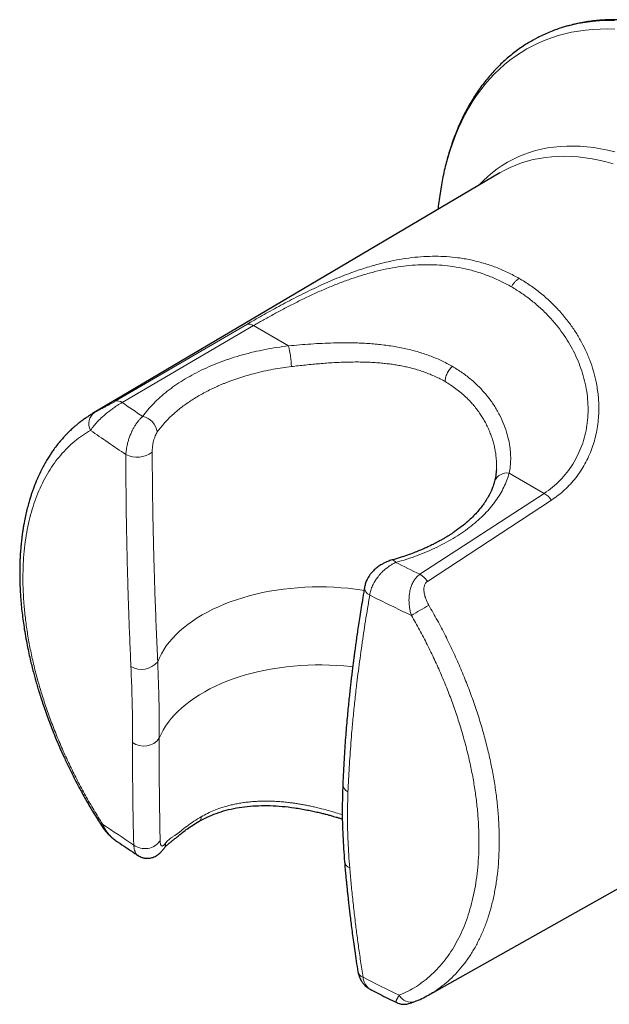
# Model space of a CAD drawing. Header units: millimetres. Extents: x 8 to 2230, y 12 to 2204.
# Tile 84 of 162: x 1909 to 1947, y 241 to 304. Entities that reach past the tile are written whole.
import ezdxf

# ---------------------------------------------------------------- set-up
doc = ezdxf.new("R2010")
doc.units = ezdxf.units.MM

msp = doc.modelspace()

# ---------------------------------------------------------------- linework, layer by layer
at = {"color": 7, "linetype": 'Continuous', "lineweight": 30}
for p, q in [((1939.923, 294.243), (1913.655, 278.702)), ((1939.923, 294.243), (1939.912, 294.236)), ((1913.625, 278.677), (1913.664, 278.702)), ((1939.698, 275.097), (1939.697, 275.084)), ((1935.322, 241.169), (1961.917, 256.145)), ((1931.659, 241.481), (1931.648, 241.487)), ((1935.296, 241.162), (1935.313, 241.172)), ((1934.435, 240.742), (1934.53, 240.786))]:
    msp.add_line(p, q, dxfattribs=at)
at = {"color": 252, "linetype": 'Continuous', "lineweight": 0}
for p, q in [((1915.117, 279.497), (1923.601, 284.461)), ((1924.034, 284.378), (1915.563, 279.418)), ((1926.295, 283.072), (1924.034, 284.378)), ((1913.664, 278.702), (1913.783, 278.776)), ((1940.521, 274.86), (1942.782, 273.554)), ((1942.782, 273.554), (1934.767, 268.332)), ((1935.25, 267.874), (1943.252, 273.117))]:
    msp.add_line(p, q, dxfattribs=at)
at = {"color": 252, "linetype": 'Continuous', "lineweight": 0, "flags": 128}
for points in [[(1947.307, 304.083), (1946.827, 304.079), (1946.354, 304.056), (1945.888, 304.014), (1945.43, 303.954), (1944.979, 303.875), (1944.536, 303.777), (1944.101, 303.662), (1943.676, 303.528), (1943.259, 303.375), (1942.851, 303.205), (1942.453, 303.016), (1942.38, 302.979)], [(1947.348, 303.518), (1946.865, 303.53), (1946.388, 303.525), (1945.919, 303.5), (1945.456, 303.457), (1945.001, 303.396), (1944.553, 303.316), (1944.114, 303.217), (1943.683, 303.1), (1943.26, 302.965), (1942.847, 302.812), (1942.443, 302.64), (1942.048, 302.451), (1941.664, 302.243), (1941.289, 302.018), (1940.926, 301.776), (1940.572, 301.516), (1940.23, 301.239), (1939.899, 300.945), (1939.579, 300.634), (1939.271, 300.307), (1938.975, 299.963), (1938.691, 299.603), (1938.42, 299.228), (1938.161, 298.837), (1937.914, 298.431), (1937.681, 298.01), (1937.46, 297.575), (1937.253, 297.125), (1937.059, 296.661), (1936.879, 296.184), (1936.712, 295.693), (1936.559, 295.189), (1936.42, 294.673), (1936.295, 294.145), (1936.184, 293.604), (1936.088, 293.053), (1936.005, 292.49), (1935.937, 291.917), (1935.933, 291.882)], [(1938.577, 293.447), (1938.852, 293.734), (1939.141, 294.006), (1939.441, 294.262), (1939.752, 294.5), (1940.074, 294.721), (1940.406, 294.925), (1940.749, 295.111), (1941.101, 295.279), (1941.463, 295.429), (1941.834, 295.562), (1942.214, 295.675), (1942.603, 295.771), (1943, 295.848), (1943.405, 295.907), (1943.817, 295.947), (1944.236, 295.968), (1944.662, 295.971), (1945.094, 295.955), (1945.532, 295.921), (1945.976, 295.868), (1946.424, 295.797), (1946.878, 295.707), (1947.336, 295.598)], [(1947.23, 294.831), (1946.772, 294.955), (1946.317, 295.061), (1945.867, 295.149), (1945.421, 295.218), (1944.981, 295.268), (1944.546, 295.3), (1944.118, 295.313), (1943.695, 295.307), (1943.28, 295.283), (1942.871, 295.24), (1942.471, 295.178), (1942.078, 295.098), (1941.693, 295), (1941.317, 294.883), (1940.95, 294.747), (1940.592, 294.594), (1940.244, 294.423), (1939.923, 294.243)], [(1917.852, 262.675), (1917.962, 262.937), (1918.091, 263.195), (1918.24, 263.45), (1918.409, 263.701), (1918.596, 263.948), (1918.801, 264.19), (1919.025, 264.426), (1919.266, 264.656), (1919.525, 264.88), (1919.8, 265.098), (1920.091, 265.308), (1920.398, 265.51), (1920.72, 265.705), (1921.057, 265.891), (1921.407, 266.069), (1921.77, 266.238), (1922.146, 266.397), (1922.534, 266.547), (1922.932, 266.687), (1923.341, 266.817), (1923.759, 266.936), (1924.185, 267.045), (1924.62, 267.143), (1925.061, 267.229), (1925.509, 267.305), (1925.961, 267.369), (1926.419, 267.422), (1926.88, 267.463), (1927.343, 267.493), (1927.808, 267.51), (1928.275, 267.516), (1928.741, 267.511), (1929.206, 267.493), (1929.67, 267.464), (1930.131, 267.423), (1930.588, 267.371), (1931.041, 267.307), (1931.163, 267.288)], [(1930.43, 262.357), (1930.314, 262.37), (1929.855, 262.416), (1929.394, 262.45), (1928.93, 262.472), (1928.466, 262.483), (1928.001, 262.481), (1927.536, 262.468), (1927.073, 262.444), (1926.612, 262.407), (1926.154, 262.359), (1925.701, 262.299), (1925.252, 262.228), (1924.81, 262.146), (1924.374, 262.052), (1923.945, 261.948), (1923.525, 261.833), (1923.114, 261.707), (1922.713, 261.571), (1922.323, 261.425), (1921.944, 261.269), (1921.577, 261.104), (1921.223, 260.93), (1920.883, 260.746), (1920.557, 260.555), (1920.246, 260.355), (1919.951, 260.148), (1919.671, 259.933), (1919.409, 259.712), (1919.163, 259.484), (1918.935, 259.25), (1918.724, 259.01), (1918.532, 258.766), (1918.359, 258.516), (1918.205, 258.263), (1918.071, 258.006), (1917.956, 257.746)]]:
    msp.add_lwpolyline(points, dxfattribs=at)
at = {"color": 7, "linetype": 'Continuous', "lineweight": 30, "flags": 128}
msp.add_lwpolyline([(1942.38, 302.979), (1942.065, 302.81), (1941.959, 302.749)], dxfattribs=at)
at = {"color": 252, "linetype": 'Continuous', "lineweight": 0}
for centre, radius, start, end in [((1923.729, 283.964), 0.513, 53.6249, 104.44761), ((1919.487, 281.462), 6.996, 2.25057, 13.30803), ((1915.262, 279.014), 0.504, 53.34323, 106.69395), ((1987.599, 383.667), 126.716, 235.35543, 236.08011), ((1914.312, 278.049), 0.9, 126.01589, 208.42621), ((1916.634, 277.334), 1.209, 8.81386, 77.87183), ((1986.926, 382.628), 128.121, 235.04455, 236.27917), ((1916.528, 277.476), 1.589, 242.74372, 307.69439), ((1940.382, 274.013), 0.859, 80.69964, 159.03753), ((1942.059, 272.306), 1.443, 34.21029, 59.90594), ((1932.959, 268.975), 0.278, 24.77485, 88.26042), ((2004.093, 412.246), 159.742, 243.65822, 244.27921), ((1934.034, 267.075), 1.455, 33.32198, 59.747), ((1931.776, 267.504), 0.577, 179.52387, 244.89832), ((2003.835, 411.928), 161.979, 243.48861, 244.54455), ((2034.539, 94.551), 198.363, 120.00488, 120.38174), ((1916.811, 263.551), 1.36, 239.76119, 319.90598), ((1916.957, 258.474), 1.236, 234.13143, 323.90098), ((1930.353, 254.811), 0.564, 183.83427, 246.41276), ((1920.339, 252.655), 0.327, 305.36804, 4.60692), ((1914.387, 252.036), 0.186, 117.62823, 154.98881), ((1989.746, 362.361), 133.519, 235.59391, 236.63181), ((1917.025, 251.828), 1.21, 233.689, 324.61222), ((1917.75, 250.964), 0.605, 324.40165, 359.82977), ((1930.395, 249.862), 0.5, 190.45993, 251.74362), ((1931.26, 242.797), 0.509, 194.31716, 251.52078), ((2006.646, 391.637), 167.347, 243.16365, 244.05648), ((1934.194, 241.574), 0.867, 208.9312, 286.17301)]:
    msp.add_arc(centre, radius, start, end, dxfattribs=at)
at = {"color": 7, "linetype": 'Continuous', "lineweight": 30}
for points, knots in [([(1956.392, 301.377), (1956.301, 301.429), (1956.04, 301.579), (1955.607, 301.815), (1955.093, 302.081), (1954.58, 302.331), (1954.068, 302.566), (1953.557, 302.784), (1953.047, 302.987), (1952.539, 303.174), (1952.034, 303.344), (1951.531, 303.498), (1951.03, 303.635), (1950.533, 303.756), (1950.04, 303.86), (1949.55, 303.947), (1949.064, 304.017), (1948.583, 304.071), (1948.107, 304.107), (1947.637, 304.126), (1947.171, 304.129), (1946.712, 304.114), (1946.259, 304.083), (1945.812, 304.034), (1945.372, 303.969), (1944.94, 303.887), (1944.515, 303.788), (1944.097, 303.673), (1943.688, 303.541), (1943.286, 303.393), (1942.894, 303.228), (1942.597, 303.092), (1942.434, 303.005), (1942.395, 302.985)], [0, 0, 0, 0, 0.017776, 0.051499, 0.085226, 0.118954, 0.152681, 0.186407, 0.22013, 0.253848, 0.28756, 0.321263, 0.354956, 0.388636, 0.4223, 0.455945, 0.489568, 0.523166, 0.556736, 0.590275, 0.623781, 0.657249, 0.69068, 0.724069, 0.757418, 0.790726, 0.823993, 0.857221, 0.890413, 0.923573, 0.956706, 0.989815, 1, 1, 1, 1]), ([(1941.96, 302.747), (1941.905, 302.716), (1941.725, 302.614), (1941.431, 302.424), (1941.076, 302.179), (1940.732, 301.917), (1940.398, 301.64), (1940.074, 301.348), (1939.76, 301.041), (1939.457, 300.72), (1939.164, 300.383), (1938.883, 300.032), (1938.613, 299.667), (1938.354, 299.287), (1938.106, 298.894), (1937.871, 298.487), (1937.647, 298.066), (1937.435, 297.633), (1937.236, 297.186), (1937.05, 296.727), (1936.875, 296.256), (1936.714, 295.773), (1936.566, 295.278), (1936.43, 294.772), (1936.308, 294.256), (1936.199, 293.729), (1936.103, 293.192), (1936.021, 292.645), (1935.964, 292.208), (1935.939, 291.951), (1935.933, 291.882)], [0, 0, 0, 0, 0.016123, 0.052748, 0.089376, 0.126019, 0.162691, 0.199404, 0.236169, 0.272996, 0.309893, 0.346867, 0.383921, 0.421059, 0.458282, 0.495589, 0.532978, 0.570446, 0.607988, 0.645599, 0.683274, 0.721006, 0.758788, 0.796616, 0.834481, 0.872379, 0.910304, 0.94825, 0.986214, 1, 1, 1, 1]), ([(1913.655, 278.702), (1913.585, 278.66), (1913.437, 278.57), (1913.225, 278.428), (1913.007, 278.275), (1912.803, 278.12), (1912.617, 277.969), (1912.465, 277.839), (1912.339, 277.726), (1912.219, 277.615), (1912.09, 277.49), (1911.945, 277.342), (1911.787, 277.173), (1911.594, 276.955), (1911.379, 276.693), (1911.169, 276.413), (1910.995, 276.162), (1910.84, 275.926), (1910.678, 275.663), (1910.505, 275.358), (1910.329, 275.02), (1910.167, 274.681), (1910.027, 274.359), (1909.912, 274.074), (1909.818, 273.823), (1909.738, 273.593), (1909.662, 273.363), (1909.578, 273.093), (1909.487, 272.772), (1909.392, 272.399), (1909.3, 271.988), (1909.226, 271.608), (1909.169, 271.272), (1909.129, 271.004), (1909.096, 270.756), (1909.07, 270.544), (1909.051, 270.369), (1909.038, 270.233), (1909.026, 270.107), (1909.014, 269.964), (1908.999, 269.775), (1908.984, 269.54), (1908.969, 269.249), (1908.958, 268.903), (1908.952, 268.513), (1908.954, 268.104), (1908.964, 267.69), (1908.983, 267.27), (1909.022, 266.651), (1909.1, 265.825), (1909.223, 264.93), (1909.349, 264.188), (1909.457, 263.624), (1909.567, 263.108), (1909.675, 262.64), (1909.779, 262.221), (1909.876, 261.849), (1909.973, 261.497), (1910.075, 261.14), (1910.19, 260.755), (1910.321, 260.34), (1910.467, 259.897), (1910.631, 259.423), (1910.817, 258.91), (1911.023, 258.371), (1911.251, 257.805), (1911.5, 257.215), (1911.781, 256.584), (1912.095, 255.914), (1912.444, 255.21), (1912.828, 254.475), (1913.251, 253.712), (1913.714, 252.918), (1914.047, 252.387), (1914.218, 252.115)], [0, 0, 0, 0, 0.010074, 0.021171, 0.033308, 0.046155, 0.057443, 0.066752, 0.074084, 0.080993, 0.089028, 0.098266, 0.108512, 0.119585, 0.136731, 0.153111, 0.165254, 0.176193, 0.189588, 0.204803, 0.220743, 0.237389, 0.251463, 0.26396, 0.274689, 0.283755, 0.293134, 0.303578, 0.317242, 0.332153, 0.34822, 0.365441, 0.375799, 0.38625, 0.395448, 0.403219, 0.409564, 0.414485, 0.418016, 0.423187, 0.429945, 0.438289, 0.448219, 0.460721, 0.474606, 0.488606, 0.502648, 0.516732, 0.53086, 0.564325, 0.59803, 0.617496, 0.635368, 0.651643, 0.666322, 0.679407, 0.691008, 0.701234, 0.712348, 0.724348, 0.737235, 0.751008, 0.765667, 0.781452, 0.79892, 0.816019, 0.834485, 0.85432, 0.875523, 0.898093, 0.921591, 0.946408, 0.972544, 1, 1, 1, 1]), ([(1939.701, 275.091), (1939.69, 274.957), (1939.669, 274.688), (1939.61, 274.443), (1939.58, 274.319)], [0, 0, 0, 0, 0.497922, 1, 1, 1, 1]), ([(1939.58, 274.319), (1939.56, 274.248), (1939.523, 274.119), (1939.46, 273.943), (1939.404, 273.804), (1939.357, 273.696), (1939.314, 273.605), (1939.271, 273.518), (1939.209, 273.397), (1939.122, 273.243), (1939.011, 273.063), (1938.866, 272.849), (1938.678, 272.598), (1938.434, 272.311), (1938.159, 272.023), (1937.835, 271.72), (1937.446, 271.395), (1937.091, 271.135), (1936.816, 270.95), (1936.646, 270.839), (1936.47, 270.73), (1936.298, 270.628), (1936.145, 270.541), (1936.02, 270.472), (1935.923, 270.42), (1935.852, 270.382), (1935.789, 270.349), (1935.712, 270.309), (1935.605, 270.255), (1935.455, 270.181), (1935.257, 270.087), (1935.007, 269.974), (1934.706, 269.847), (1934.354, 269.707), (1933.946, 269.558), (1933.48, 269.402), (1933.144, 269.304), (1932.967, 269.253)], [0, 0, 0, 0, 0.035422, 0.064852, 0.088274, 0.105674, 0.119488, 0.134103, 0.149609, 0.180351, 0.211463, 0.240634, 0.288823, 0.338955, 0.388326, 0.439108, 0.499915, 0.565136, 0.58658, 0.608478, 0.63083, 0.652813, 0.671507, 0.685933, 0.697168, 0.705207, 0.710456, 0.719008, 0.731102, 0.746739, 0.768953, 0.795808, 0.827309, 0.863468, 0.904294, 0.9498, 1, 1, 1, 1]), ([(1932.967, 269.253), (1932.876, 269.225), (1932.709, 269.172), (1932.487, 269.071), (1932.314, 268.977), (1932.173, 268.889), (1932.05, 268.801), (1931.933, 268.709), (1931.817, 268.606), (1931.695, 268.483), (1931.573, 268.339), (1931.455, 268.17), (1931.348, 267.979), (1931.253, 267.756), (1931.218, 267.594), (1931.199, 267.509)], [0, 0, 0, 0, 0.1106023, 0.2020094, 0.2750373, 0.3331634, 0.3897075, 0.4460357, 0.5023206, 0.5644332, 0.6437219, 0.7159585, 0.8002309, 0.8956449, 1, 1, 1, 1]), ([(1931.199, 267.509), (1931.16, 267.281), (1931.085, 266.842), (1930.982, 266.209), (1930.889, 265.625), (1930.807, 265.09), (1930.736, 264.607), (1930.673, 264.175), (1930.619, 263.793), (1930.573, 263.457), (1930.534, 263.167), (1930.502, 262.923), (1930.476, 262.723), (1930.454, 262.55), (1930.433, 262.386), (1930.404, 262.149), (1930.365, 261.826), (1930.318, 261.432), (1930.272, 261.023), (1930.225, 260.598), (1930.176, 260.131), (1930.125, 259.614), (1930.072, 259.043), (1930.018, 258.432), (1929.966, 257.782), (1929.917, 257.097), (1929.87, 256.364), (1929.826, 255.584), (1929.802, 255.049), (1929.79, 254.773)], [0, 0, 0, 0, 0.053185, 0.102546, 0.148092, 0.189831, 0.227769, 0.261336, 0.291247, 0.317504, 0.340112, 0.359384, 0.374876, 0.387246, 0.399993, 0.413635, 0.443037, 0.475888, 0.506463, 0.539518, 0.575975, 0.616679, 0.66163, 0.710827, 0.761101, 0.815153, 0.872984, 0.934598, 1, 1, 1, 1]), ([(1929.79, 254.773), (1929.774, 254.224), (1929.743, 253.127), (1929.781, 251.458), (1929.862, 250.334), (1929.903, 249.772)], [0, 0, 0, 0, 0.333208, 0.666071, 1, 1, 1, 1]), ([(1920.528, 252.388), (1920.701, 252.482), (1921.052, 252.673), (1921.633, 252.908), (1922.26, 253.104), (1922.928, 253.252), (1923.629, 253.351), (1924.355, 253.401), (1925.104, 253.402), (1925.88, 253.356), (1926.686, 253.262), (1927.352, 253.148), (1927.861, 253.043), (1928.185, 252.97), (1928.469, 252.901), (1928.698, 252.842), (1928.874, 252.795), (1928.999, 252.761), (1929.103, 252.732), (1929.217, 252.699), (1929.369, 252.655), (1929.558, 252.598), (1929.696, 252.555), (1929.77, 252.532)], [0, 0, 0, 0, 0.071197, 0.144786, 0.220533, 0.297112, 0.374679, 0.452253, 0.529993, 0.609284, 0.690623, 0.774185, 0.809371, 0.84303, 0.871382, 0.894322, 0.911871, 0.924034, 0.932017, 0.943027, 0.958263, 0.977735, 1, 1, 1, 1]), ([(1918.242, 250.612), (1918.284, 250.665), (1918.366, 250.767), (1918.512, 250.902), (1918.667, 251.031), (1918.837, 251.163), (1919.023, 251.306), (1919.233, 251.482), (1919.481, 251.689), (1919.779, 251.911), (1920.127, 252.149), (1920.39, 252.306), (1920.528, 252.388)], [0, 0, 0, 0, 0.095815, 0.184166, 0.264588, 0.337417, 0.4161, 0.507297, 0.611184, 0.727901, 0.85749, 1, 1, 1, 1]), ([(1914.218, 252.115), (1914.276, 252.028), (1914.384, 251.867), (1914.555, 251.663), (1914.706, 251.504), (1914.846, 251.376), (1914.986, 251.257), (1915.086, 251.186), (1915.137, 251.149)], [0, 0, 0, 0, 0.232823, 0.430168, 0.592852, 0.725745, 0.8587, 1, 1, 1, 1]), ([(1915.137, 251.149), (1915.18, 251.12), (1915.594, 250.838), (1916.079, 250.514), (1916.524, 250.22), (1916.592, 250.175)], [0, 0, 0, 0, 0.089329, 0.861007, 1, 1, 1, 1]), ([(1916.593, 250.175), (1916.635, 250.149), (1916.715, 250.101), (1916.84, 250.051), (1916.954, 250.02), (1917.061, 250.002), (1917.165, 249.995), (1917.27, 249.998), (1917.377, 250.011), (1917.493, 250.038), (1917.623, 250.083), (1917.749, 250.146), (1917.876, 250.23), (1917.999, 250.332), (1918.124, 250.458), (1918.202, 250.56), (1918.242, 250.612)], [0, 0, 0, 0, 0.073776, 0.140717, 0.199781, 0.250269, 0.303865, 0.354874, 0.410279, 0.469677, 0.538307, 0.628362, 0.70871, 0.798306, 0.89577, 1, 1, 1, 1]), ([(1929.903, 249.772), (1929.917, 249.613), (1929.942, 249.317), (1929.98, 248.905), (1930.013, 248.559), (1930.041, 248.279), (1930.062, 248.072), (1930.078, 247.917), (1930.092, 247.781), (1930.109, 247.625), (1930.129, 247.438), (1930.156, 247.198), (1930.19, 246.896), (1930.233, 246.528), (1930.283, 246.112), (1930.342, 245.647), (1930.408, 245.137), (1930.483, 244.583), (1930.568, 243.987), (1930.662, 243.343), (1930.731, 242.9), (1930.767, 242.671)], [0, 0, 0, 0, 0.066486, 0.123907, 0.172256, 0.211526, 0.241715, 0.259111, 0.276765, 0.298665, 0.324812, 0.355207, 0.400039, 0.45176, 0.510376, 0.575894, 0.648322, 0.726194, 0.810753, 0.902016, 1, 1, 1, 1]), ([(1930.767, 242.671), (1930.782, 242.598), (1930.808, 242.464), (1930.875, 242.291), (1930.942, 242.155), (1931.004, 242.054), (1931.06, 241.976), (1931.119, 241.9), (1931.194, 241.817), (1931.302, 241.713), (1931.455, 241.592), (1931.585, 241.519), (1931.658, 241.479)], [0, 0, 0, 0, 0.1413, 0.261049, 0.358746, 0.435082, 0.492265, 0.544884, 0.622385, 0.710681, 0.837579, 1, 1, 1, 1]), ([(1931.658, 241.479), (1931.83, 241.392), (1932.363, 241.123), (1932.902, 240.858), (1933.267, 240.678)], [0, 0, 0, 0, 0.32296, 1, 1, 1, 1]), ([(1934.435, 240.742), (1934.588, 240.807), (1934.889, 240.935), (1935.174, 241.09), (1935.315, 241.166)], [0, 0, 0, 0, 0.50801, 1, 1, 1, 1]), ([(1933.265, 240.678), (1933.316, 240.656), (1933.41, 240.616), (1933.545, 240.585), (1933.642, 240.574), (1933.706, 240.572), (1933.762, 240.571), (1933.829, 240.575), (1933.925, 240.587), (1934.054, 240.614), (1934.224, 240.662), (1934.361, 240.714), (1934.435, 240.742)], [0, 0, 0, 0, 0.1124285, 0.2047684, 0.2731288, 0.307441, 0.3341982, 0.408212, 0.5126349, 0.6469472, 0.8096414, 1, 1, 1, 1])]:
    msp.add_open_spline(points, degree=3, knots=knots, dxfattribs=at)
at = {"color": 252, "linetype": 'Continuous', "lineweight": 0}
for points, knots in [([(1923.601, 284.461), (1923.762, 284.555), (1924.083, 284.741), (1924.59, 285.03), (1925.115, 285.323), (1925.657, 285.619), (1926.211, 285.915), (1926.777, 286.209), (1927.356, 286.499), (1927.94, 286.781), (1928.528, 287.053), (1929.118, 287.311), (1929.717, 287.558), (1930.276, 287.772), (1930.793, 287.956), (1931.267, 288.112), (1931.745, 288.256), (1932.226, 288.388), (1932.805, 288.528), (1933.481, 288.664), (1934.255, 288.777), (1935.015, 288.844), (1935.761, 288.864), (1936.49, 288.841), (1937.254, 288.766), (1938.051, 288.631), (1938.869, 288.425), (1939.665, 288.155), (1940.437, 287.828), (1940.924, 287.561), (1941.169, 287.427)], [0, 0, 0, 0, 0.031635, 0.063162, 0.094723, 0.12646, 0.157926, 0.189385, 0.220972, 0.252819, 0.283819, 0.314965, 0.346373, 0.378152, 0.402826, 0.42768, 0.452762, 0.478115, 0.503782, 0.544687, 0.586383, 0.62901, 0.669427, 0.710582, 0.75257, 0.801453, 0.851233, 0.901079, 0.950398, 1, 1, 1, 1]), ([(1940.667, 286.887), (1940.434, 287.015), (1939.969, 287.27), (1939.235, 287.586), (1938.478, 287.85), (1937.699, 288.056), (1936.943, 288.196), (1936.216, 288.28), (1935.524, 288.316), (1934.816, 288.311), (1934.095, 288.264), (1933.361, 288.174), (1932.62, 288.042), (1931.871, 287.871), (1931.117, 287.661), (1930.362, 287.417), (1929.609, 287.141), (1928.86, 286.839), (1928.118, 286.514), (1927.385, 286.171), (1926.665, 285.815), (1925.965, 285.452), (1925.289, 285.088), (1924.64, 284.728), (1924.236, 284.495), (1924.034, 284.378)], [0, 0, 0, 0, 0.050057, 0.099944, 0.15017, 0.200278, 0.24994, 0.291753, 0.333112, 0.374154, 0.416378, 0.458082, 0.499439, 0.541452, 0.583082, 0.624532, 0.666109, 0.707521, 0.748986, 0.790698, 0.832428, 0.874398, 0.916175, 0.957972, 1, 1, 1, 1]), ([(1941.169, 287.427), (1941.123, 287.396), (1941.029, 287.335), (1940.895, 287.206), (1940.77, 287.057), (1940.701, 286.943), (1940.667, 286.887)], [0, 0, 0, 0, 0.247515, 0.499991, 0.752472, 1, 1, 1, 1]), ([(1943.252, 273.117), (1943.399, 273.219), (1943.692, 273.421), (1944.098, 273.768), (1944.476, 274.146), (1944.823, 274.555), (1945.136, 274.99), (1945.414, 275.45), (1945.658, 275.934), (1945.862, 276.435), (1946.029, 276.95), (1946.157, 277.475), (1946.247, 278.015), (1946.295, 278.524), (1946.311, 278.997), (1946.301, 279.433), (1946.269, 279.872), (1946.213, 280.313), (1946.117, 280.843), (1945.963, 281.458), (1945.73, 282.152), (1945.445, 282.822), (1945.114, 283.465), (1944.742, 284.077), (1944.301, 284.699), (1943.785, 285.321), (1943.193, 285.929), (1942.556, 286.486), (1941.884, 286.992), (1941.408, 287.282), (1941.169, 287.427)], [0, 0, 0, 0, 0.031635, 0.063162, 0.094723, 0.12646, 0.157926, 0.189385, 0.220972, 0.252819, 0.283819, 0.314965, 0.346373, 0.378152, 0.402826, 0.42768, 0.452762, 0.478115, 0.503782, 0.544687, 0.586383, 0.62901, 0.669427, 0.710582, 0.75257, 0.801453, 0.851233, 0.901079, 0.950398, 1, 1, 1, 1]), ([(1940.667, 286.887), (1940.894, 286.75), (1941.348, 286.475), (1941.989, 285.996), (1942.597, 285.472), (1943.164, 284.901), (1943.658, 284.32), (1944.082, 283.739), (1944.441, 283.169), (1944.76, 282.57), (1945.036, 281.947), (1945.264, 281.302), (1945.439, 280.642), (1945.558, 279.97), (1945.617, 279.29), (1945.614, 278.612), (1945.548, 277.94), (1945.417, 277.281), (1945.222, 276.64), (1944.962, 276.024), (1944.639, 275.438), (1944.257, 274.892), (1943.818, 274.392), (1943.33, 273.938), (1942.965, 273.683), (1942.782, 273.554)], [0, 0, 0, 0, 0.0500571, 0.0999445, 0.1501701, 0.2002775, 0.2499395, 0.291753, 0.3331116, 0.3741543, 0.4163778, 0.4580818, 0.4994386, 0.5414521, 0.5830818, 0.624532, 0.6661095, 0.7075207, 0.7489858, 0.7906976, 0.8324275, 0.874398, 0.9161747, 0.9579716, 1, 1, 1, 1]), ([(1916.888, 278.515), (1916.995, 278.659), (1917.21, 278.945), (1917.588, 279.359), (1918.004, 279.759), (1918.462, 280.144), (1918.958, 280.512), (1919.489, 280.861), (1920.056, 281.19), (1920.655, 281.499), (1921.283, 281.785), (1921.938, 282.047), (1922.618, 282.284), (1923.321, 282.497), (1924.043, 282.683), (1924.78, 282.842), (1925.531, 282.975), (1926.04, 283.04), (1926.295, 283.072)], [0, 0, 0, 0, 0.062692, 0.125133, 0.18757, 0.250249, 0.312878, 0.375272, 0.437677, 0.500339, 0.562927, 0.625278, 0.68764, 0.750257, 0.812793, 0.875099, 0.93742, 1, 1, 1, 1]), ([(1926.295, 283.072), (1926.535, 283.095), (1927.014, 283.14), (1927.738, 283.196), (1928.465, 283.239), (1929.27, 283.269), (1930.146, 283.279), (1931.085, 283.253), (1932.006, 283.186), (1932.902, 283.076), (1933.767, 282.917), (1934.599, 282.708), (1935.393, 282.447), (1936.148, 282.135), (1936.611, 281.883), (1936.843, 281.756)], [0, 0, 0, 0, 0.062236, 0.124617, 0.187358, 0.250667, 0.334252, 0.417623, 0.501241, 0.585023, 0.668142, 0.751072, 0.834344, 0.91715, 1, 1, 1, 1]), ([(1926.478, 281.737), (1926.287, 281.712), (1925.894, 281.662), (1925.293, 281.56), (1924.664, 281.433), (1924.071, 281.289), (1923.519, 281.134), (1923.012, 280.974), (1922.607, 280.831), (1922.304, 280.715), (1922.102, 280.634), (1921.9, 280.549), (1921.697, 280.461), (1921.496, 280.369), (1921.11, 280.185), (1920.56, 279.894), (1919.886, 279.475), (1919.271, 279.026), (1918.72, 278.548), (1918.229, 278.047), (1917.962, 277.695), (1917.828, 277.519)], [0, 0, 0, 0, 0.050793, 0.104922, 0.162386, 0.223183, 0.270756, 0.320185, 0.371472, 0.392131, 0.413076, 0.434308, 0.455826, 0.477631, 0.499722, 0.583088, 0.666443, 0.749786, 0.83295, 0.916355, 1, 1, 1, 1]), ([(1936.39, 280.769), (1936.288, 280.826), (1936.082, 280.941), (1935.757, 281.098), (1935.417, 281.246), (1935.062, 281.382), (1934.691, 281.506), (1934.333, 281.609), (1933.988, 281.695), (1933.656, 281.767), (1933.316, 281.83), (1932.978, 281.883), (1932.635, 281.927), (1932.271, 281.965), (1931.874, 281.996), (1931.453, 282.019), (1931.02, 282.032), (1930.58, 282.034), (1930.133, 282.028), (1929.682, 282.014), (1929.22, 281.991), (1928.756, 281.961), (1928.3, 281.925), (1927.845, 281.885), (1927.388, 281.839), (1926.927, 281.789), (1926.626, 281.754), (1926.478, 281.737)], [0, 0, 0, 0, 0.039448, 0.07945, 0.120017, 0.161155, 0.202874, 0.24518, 0.278885, 0.313948, 0.350371, 0.384519, 0.417671, 0.453889, 0.493171, 0.53481, 0.576446, 0.61808, 0.660556, 0.702821, 0.744876, 0.789742, 0.832017, 0.87171, 0.915899, 0.958657, 1, 1, 1, 1]), ([(1936.843, 281.756), (1936.812, 281.724), (1936.751, 281.658), (1936.666, 281.544), (1936.588, 281.419), (1936.52, 281.287), (1936.465, 281.151), (1936.425, 281.017), (1936.398, 280.888), (1936.393, 280.808), (1936.39, 280.769)], [0, 0, 0, 0, 0.120386, 0.244642, 0.371621, 0.500005, 0.628388, 0.755364, 0.879618, 1, 1, 1, 1]), ([(1940.521, 274.86), (1940.548, 275.005), (1940.602, 275.296), (1940.627, 275.754), (1940.613, 276.226), (1940.547, 276.759), (1940.416, 277.35), (1940.201, 277.991), (1939.914, 278.621), (1939.558, 279.233), (1939.137, 279.817), (1938.653, 280.368), (1938.108, 280.879), (1937.509, 281.349), (1937.065, 281.621), (1936.843, 281.756)], [0, 0, 0, 0, 0.062236, 0.124617, 0.187358, 0.250667, 0.334252, 0.417623, 0.501241, 0.585023, 0.668142, 0.751072, 0.834344, 0.91715, 1, 1, 1, 1]), ([(1936.39, 280.769), (1936.51, 280.697), (1936.751, 280.552), (1937.094, 280.31), (1937.425, 280.049), (1937.74, 279.766), (1938.014, 279.487), (1938.254, 279.214), (1938.465, 278.947), (1938.656, 278.677), (1938.832, 278.401), (1938.995, 278.113), (1939.147, 277.809), (1939.281, 277.5), (1939.394, 277.198), (1939.49, 276.89), (1939.57, 276.58), (1939.632, 276.27), (1939.68, 275.934), (1939.707, 275.582), (1939.713, 275.293), (1939.701, 275.137), (1939.698, 275.097)], [0, 0, 0, 0, 0.054774, 0.110474, 0.167118, 0.224721, 0.2833, 0.32889, 0.376616, 0.426482, 0.469451, 0.517242, 0.569853, 0.617968, 0.666079, 0.714187, 0.76327, 0.812108, 0.860703, 0.922553, 0.980096, 1, 1, 1, 1]), ([(1915.563, 279.418), (1915.512, 279.389), (1915.41, 279.331), (1915.266, 279.241), (1915.137, 279.157), (1915.024, 279.079), (1914.91, 278.997), (1914.793, 278.91), (1914.673, 278.818), (1914.553, 278.721), (1914.432, 278.619), (1914.325, 278.525), (1914.234, 278.441), (1914.155, 278.367), (1914.075, 278.289), (1913.996, 278.209), (1913.918, 278.127), (1913.831, 278.03), (1913.731, 277.913), (1913.619, 277.77), (1913.555, 277.673), (1913.52, 277.62)], [0, 0, 0, 0, 0.0662785, 0.1332936, 0.1785036, 0.2242038, 0.2704562, 0.3182989, 0.3676571, 0.4185852, 0.4711329, 0.5253458, 0.5616047, 0.599455, 0.638906, 0.6799658, 0.7226417, 0.7669401, 0.8314655, 0.9091511, 1, 1, 1, 1]), ([(1913.783, 278.776), (1913.824, 278.799), (1913.906, 278.845), (1914.036, 278.916), (1914.159, 278.981), (1914.272, 279.04), (1914.409, 279.113), (1914.544, 279.183), (1914.672, 279.251), (1914.766, 279.301), (1914.859, 279.351), (1914.982, 279.419), (1915.063, 279.465), (1915.117, 279.497)], [0, 0, 0, 0, 0.131297, 0.260015, 0.349135, 0.434747, 0.517584, 0.646546, 0.706711, 0.764854, 0.824807, 0.883555, 1, 1, 1, 1]), ([(1915.8, 276.063), (1915.803, 276.116), (1915.809, 276.221), (1915.83, 276.389), (1915.859, 276.563), (1915.893, 276.719), (1915.928, 276.853), (1915.961, 276.966), (1915.998, 277.082), (1916.039, 277.2), (1916.086, 277.32), (1916.131, 277.427), (1916.173, 277.52), (1916.212, 277.601), (1916.256, 277.687), (1916.304, 277.776), (1916.358, 277.868), (1916.417, 277.963), (1916.507, 278.097), (1916.619, 278.244), (1916.74, 278.378), (1916.826, 278.462), (1916.871, 278.501), (1916.888, 278.515)], [0, 0, 0, 0, 0.060639, 0.122483, 0.18557, 0.249935, 0.288642, 0.328638, 0.369928, 0.412518, 0.45641, 0.501611, 0.530464, 0.561622, 0.595083, 0.630849, 0.668919, 0.709293, 0.751972, 0.847553, 0.92076, 0.971578, 1, 1, 1, 1]), ([(1917.828, 277.519), (1917.804, 277.482), (1917.757, 277.409), (1917.692, 277.269), (1917.635, 277.112), (1917.586, 276.938), (1917.548, 276.755), (1917.52, 276.569), (1917.502, 276.387), (1917.5, 276.274), (1917.5, 276.218)], [0, 0, 0, 0, 0.1224745, 0.2460046, 0.3716726, 0.4972574, 0.6245361, 0.7503706, 0.875952, 1, 1, 1, 1]), ([(1916.126, 262.376), (1916.114, 262.652), (1916.09, 263.203), (1916.055, 264.036), (1916.023, 264.871), (1915.992, 265.709), (1915.966, 266.448), (1915.946, 267.089), (1915.929, 267.635), (1915.913, 268.193), (1915.897, 268.764), (1915.883, 269.331), (1915.868, 269.987), (1915.851, 270.739), (1915.836, 271.612), (1915.823, 272.491), (1915.812, 273.367), (1915.805, 274.237), (1915.8, 275.136), (1915.8, 275.75), (1915.8, 276.063)], [0, 0, 0, 0, 0.062517, 0.124874, 0.187486, 0.249701, 0.31196, 0.351528, 0.391693, 0.432582, 0.474304, 0.516952, 0.55691, 0.617509, 0.680599, 0.74629, 0.807664, 0.869063, 0.933165, 1, 1, 1, 1]), ([(1917.5, 276.218), (1917.502, 275.773), (1917.506, 274.887), (1917.52, 273.575), (1917.54, 272.285), (1917.565, 271.018), (1917.596, 269.759), (1917.637, 268.255), (1917.694, 266.518), (1917.768, 264.574), (1917.824, 263.305), (1917.852, 262.675)], [0, 0, 0, 0, 0.096191, 0.191155, 0.284903, 0.37744, 0.468777, 0.562386, 0.710538, 0.856397, 1, 1, 1, 1]), ([(1933.211, 269.092), (1933.448, 269.161), (1933.92, 269.299), (1934.599, 269.538), (1935.256, 269.8), (1935.885, 270.086), (1936.484, 270.395), (1937.05, 270.724), (1937.582, 271.073), (1938.078, 271.441), (1938.535, 271.825), (1938.952, 272.225), (1939.327, 272.639), (1939.658, 273.065), (1939.946, 273.502), (1940.186, 273.948), (1940.384, 274.4), (1940.475, 274.706), (1940.521, 274.86)], [0, 0, 0, 0, 0.062692, 0.125133, 0.18757, 0.250249, 0.312878, 0.375272, 0.437677, 0.500339, 0.562927, 0.625278, 0.68764, 0.750257, 0.812793, 0.875099, 0.93742, 1, 1, 1, 1]), ([(1931.531, 266.982), (1931.539, 267.032), (1931.553, 267.132), (1931.593, 267.289), (1931.647, 267.449), (1931.707, 267.59), (1931.766, 267.71), (1931.82, 267.81), (1931.881, 267.912), (1931.949, 268.016), (1932.023, 268.12), (1932.095, 268.211), (1932.161, 268.29), (1932.222, 268.359), (1932.289, 268.431), (1932.363, 268.505), (1932.445, 268.582), (1932.533, 268.659), (1932.667, 268.768), (1932.83, 268.885), (1933.004, 268.989), (1933.125, 269.052), (1933.189, 269.081), (1933.211, 269.092)], [0, 0, 0, 0, 0.0606392, 0.1224831, 0.1855697, 0.2499346, 0.2886424, 0.3286384, 0.3699285, 0.4125176, 0.4564103, 0.5016106, 0.5304645, 0.5616218, 0.5950832, 0.6308488, 0.6689189, 0.7092934, 0.7519722, 0.8475535, 0.9207596, 0.9715779, 1, 1, 1, 1]), ([(1934.767, 268.332), (1934.723, 268.299), (1934.635, 268.233), (1934.528, 268.121), (1934.442, 268.012), (1934.374, 267.909), (1934.311, 267.797), (1934.253, 267.676), (1934.202, 267.544), (1934.157, 267.403), (1934.12, 267.253), (1934.095, 267.113), (1934.078, 266.985), (1934.068, 266.871), (1934.062, 266.751), (1934.061, 266.626), (1934.065, 266.496), (1934.076, 266.342), (1934.1, 266.154), (1934.143, 265.922), (1934.19, 265.761), (1934.215, 265.674)], [0, 0, 0, 0, 0.066278, 0.133294, 0.178504, 0.224204, 0.270456, 0.318299, 0.367657, 0.418585, 0.471133, 0.525346, 0.561605, 0.599455, 0.638906, 0.679966, 0.722642, 0.76694, 0.831466, 0.909151, 1, 1, 1, 1]), ([(1935.343, 266.33), (1935.305, 266.399), (1935.23, 266.535), (1935.15, 266.727), (1935.093, 266.896), (1935.056, 267.042), (1935.027, 267.21), (1935.019, 267.364), (1935.032, 267.497), (1935.052, 267.59), (1935.083, 267.676), (1935.14, 267.782), (1935.206, 267.837), (1935.25, 267.874)], [0, 0, 0, 0, 0.1312968, 0.2600152, 0.3491351, 0.4347474, 0.5175838, 0.6465456, 0.7067112, 0.7648538, 0.8248068, 0.8835546, 1, 1, 1, 1]), ([(1930.127, 254.294), (1930.138, 254.556), (1930.162, 255.08), (1930.205, 255.867), (1930.256, 256.654), (1930.314, 257.441), (1930.371, 258.132), (1930.425, 258.731), (1930.473, 259.239), (1930.525, 259.758), (1930.581, 260.287), (1930.64, 260.812), (1930.711, 261.418), (1930.797, 262.111), (1930.903, 262.914), (1931.015, 263.721), (1931.133, 264.522), (1931.256, 265.317), (1931.388, 266.137), (1931.483, 266.696), (1931.531, 266.982)], [0, 0, 0, 0, 0.062517, 0.124874, 0.187486, 0.249701, 0.31196, 0.351528, 0.391693, 0.432582, 0.474304, 0.516952, 0.55691, 0.617509, 0.680599, 0.74629, 0.807664, 0.869063, 0.933165, 1, 1, 1, 1]), ([(1935.313, 241.172), (1935.436, 241.24), (1935.746, 241.413), (1936.211, 241.748), (1936.711, 242.169), (1937.177, 242.638), (1937.61, 243.154), (1938.008, 243.715), (1938.371, 244.319), (1938.696, 244.964), (1938.984, 245.65), (1939.233, 246.374), (1939.443, 247.134), (1939.613, 247.929), (1939.743, 248.756), (1939.833, 249.612), (1939.882, 250.497), (1939.89, 251.406), (1939.857, 252.339), (1939.784, 253.291), (1939.67, 254.262), (1939.515, 255.248), (1939.321, 256.247), (1939.087, 257.255), (1938.814, 258.271), (1938.504, 259.291), (1938.156, 260.313), (1937.772, 261.335), (1937.353, 262.352), (1936.9, 263.364), (1936.413, 264.366), (1935.897, 265.357), (1935.527, 266.006), (1935.343, 266.33)], [0, 0, 0, 0, 0.0212089, 0.0538352, 0.0864616, 0.119088, 0.1517143, 0.1843407, 0.2169671, 0.2495935, 0.2822198, 0.3148462, 0.3474726, 0.3800989, 0.4127253, 0.4453517, 0.4779781, 0.5106044, 0.5432308, 0.5758572, 0.6084835, 0.6411099, 0.6737363, 0.7063627, 0.738989, 0.7716154, 0.8042418, 0.8368681, 0.8694945, 0.9021209, 0.9347473, 0.9673736, 1, 1, 1, 1]), ([(1917.852, 262.675), (1917.874, 262.112), (1917.92, 260.989), (1917.955, 259.345), (1917.956, 258.28), (1917.956, 257.746)], [0, 0, 0, 0, 0.333564, 0.665937, 1, 1, 1, 1]), ([(1916.233, 257.472), (1916.233, 257.743), (1916.233, 258.277), (1916.225, 259.08), (1916.211, 259.886), (1916.19, 260.702), (1916.162, 261.533), (1916.138, 262.095), (1916.126, 262.376)], [0, 0, 0, 0, 0.171536, 0.337825, 0.500529, 0.667331, 0.833647, 1, 1, 1, 1]), ([(1916.308, 250.852), (1916.304, 251.016), (1916.295, 251.34), (1916.283, 251.821), (1916.273, 252.291), (1916.265, 252.75), (1916.257, 253.198), (1916.251, 253.636), (1916.246, 254.087), (1916.24, 254.73), (1916.234, 255.555), (1916.231, 256.527), (1916.232, 257.163), (1916.233, 257.472)], [0, 0, 0, 0, 0.075952, 0.149988, 0.222116, 0.292342, 0.36068, 0.427145, 0.491757, 0.565618, 0.718183, 0.862806, 1, 1, 1, 1]), ([(1917.956, 257.746), (1917.954, 257.011), (1917.951, 255.528), (1917.968, 253.322), (1917.997, 251.863), (1918.012, 251.127)], [0, 0, 0, 0, 0.326972, 0.660267, 1, 1, 1, 1]), ([(1930.238, 249.387), (1930.216, 249.671), (1930.172, 250.23), (1930.129, 251.054), (1930.102, 251.867), (1930.092, 252.677), (1930.098, 253.488), (1930.117, 254.025), (1930.127, 254.294)], [0, 0, 0, 0, 0.1715363, 0.3378248, 0.5005289, 0.6673306, 0.8336469, 1, 1, 1, 1]), ([(1920.665, 252.681), (1920.796, 252.753), (1921.059, 252.898), (1921.478, 253.085), (1921.916, 253.249), (1922.317, 253.37), (1922.674, 253.459), (1922.981, 253.524), (1923.299, 253.579), (1923.627, 253.623), (1923.964, 253.656), (1924.29, 253.677), (1924.607, 253.688), (1924.913, 253.689), (1925.232, 253.682), (1925.561, 253.667), (1925.903, 253.641), (1926.229, 253.608), (1926.516, 253.572), (1926.764, 253.537), (1927.001, 253.499), (1927.254, 253.455), (1927.524, 253.403), (1927.809, 253.344), (1928.111, 253.276), (1928.471, 253.188), (1928.885, 253.078), (1929.332, 252.948), (1929.625, 252.854), (1929.764, 252.81)], [0, 0, 0, 0, 0.053721, 0.107781, 0.162227, 0.2171, 0.251953, 0.287331, 0.323242, 0.359698, 0.396707, 0.434277, 0.465981, 0.498649, 0.532286, 0.566894, 0.60248, 0.639045, 0.668584, 0.691375, 0.715788, 0.741823, 0.769481, 0.798764, 0.829672, 0.862205, 0.909549, 0.956904, 1, 1, 1, 1]), ([(1918.355, 250.963), (1918.387, 251.004), (1918.456, 251.092), (1918.559, 251.19), (1918.675, 251.283), (1918.801, 251.371), (1918.934, 251.457), (1919.068, 251.544), (1919.198, 251.634), (1919.421, 251.818), (1919.741, 252.082), (1920.181, 252.391), (1920.504, 252.584), (1920.665, 252.681)], [0, 0, 0, 0, 0.058657, 0.124774, 0.177519, 0.251802, 0.326061, 0.378855, 0.444996, 0.503686, 0.669124, 0.834562, 1, 1, 1, 1]), ([(1914.3, 252.201), (1914.321, 252.156), (1914.36, 252.07), (1914.423, 251.951), (1914.486, 251.845), (1914.546, 251.752), (1914.603, 251.671), (1914.673, 251.581), (1914.757, 251.481), (1914.859, 251.375), (1914.962, 251.282), (1915.054, 251.207), (1915.113, 251.166), (1915.138, 251.15)], [0, 0, 0, 0, 0.104131, 0.200185, 0.288165, 0.36807, 0.439903, 0.503667, 0.618962, 0.728745, 0.833043, 0.931889, 1, 1, 1, 1]), ([(1918.012, 251.127), (1918.014, 251.081), (1918.018, 250.99), (1918.04, 250.891), (1918.072, 250.822), (1918.114, 250.789), (1918.165, 250.787), (1918.223, 250.818), (1918.286, 250.874), (1918.332, 250.933), (1918.355, 250.963)], [0, 0, 0, 0, 0.128182, 0.257905, 0.384651, 0.512972, 0.636832, 0.760905, 0.880879, 1, 1, 1, 1]), ([(1916.596, 250.173), (1916.574, 250.189), (1916.529, 250.221), (1916.472, 250.288), (1916.415, 250.38), (1916.365, 250.504), (1916.325, 250.666), (1916.314, 250.791), (1916.308, 250.852)], [0, 0, 0, 0, 0.140119, 0.280682, 0.414536, 0.614835, 0.809907, 1, 1, 1, 1]), ([(1931.099, 242.314), (1931.071, 242.491), (1931.017, 242.841), (1930.939, 243.36), (1930.866, 243.866), (1930.797, 244.36), (1930.732, 244.842), (1930.671, 245.312), (1930.61, 245.795), (1930.528, 246.481), (1930.431, 247.359), (1930.326, 248.39), (1930.267, 249.061), (1930.238, 249.387)], [0, 0, 0, 0, 0.075952, 0.149988, 0.222116, 0.292342, 0.36068, 0.427145, 0.491757, 0.565618, 0.718183, 0.862806, 1, 1, 1, 1]), ([(1931.648, 241.487), (1931.627, 241.497), (1931.564, 241.528), (1931.474, 241.595), (1931.379, 241.682), (1931.285, 241.796), (1931.2, 241.94), (1931.131, 242.118), (1931.11, 242.249), (1931.099, 242.314)], [0, 0, 0, 0, 0.0697832, 0.2058421, 0.3356615, 0.4592843, 0.6442743, 0.8244359, 1, 1, 1, 1]), ([(1933.435, 241.155), (1933.419, 241.131), (1933.388, 241.085), (1933.35, 241.025), (1933.319, 240.973), (1933.295, 240.929), (1933.276, 240.892), (1933.258, 240.851), (1933.243, 240.809), (1933.233, 240.768), (1933.231, 240.735), (1933.236, 240.71), (1933.246, 240.69), (1933.26, 240.683), (1933.267, 240.68)], [0, 0, 0, 0, 0.093093, 0.178966, 0.25762, 0.329056, 0.393275, 0.450281, 0.553355, 0.651501, 0.744744, 0.833113, 0.916642, 1, 1, 1, 1])]:
    msp.add_open_spline(points, degree=3, knots=knots, dxfattribs=at)
for points in [[(1913.52, 277.62), (1913.343, 277.514), (1912.988, 277.301), (1912.493, 276.921), (1912.026, 276.499), (1911.591, 276.03), (1911.188, 275.518), (1910.82, 274.964), (1910.486, 274.368), (1910.188, 273.733), (1909.926, 273.06), (1909.702, 272.351), (1909.515, 271.608), (1909.367, 270.832), (1909.257, 270.027), (1909.187, 269.194), (1909.155, 268.336), (1909.163, 267.454), (1909.21, 266.55), (1909.296, 265.629), (1909.421, 264.691), (1909.585, 263.74), (1909.786, 262.777), (1910.025, 261.806), (1910.302, 260.829), (1910.614, 259.848), (1910.962, 258.867), (1911.344, 257.888), (1911.759, 256.913), (1912.207, 255.946), (1912.686, 254.988), (1913.195, 254.043), (1913.731, 253.111), (1914.11, 252.504), (1914.3, 252.201)], [(1934.215, 265.674), (1934.392, 265.363), (1934.747, 264.74), (1935.242, 263.788), (1935.709, 262.827), (1936.144, 261.856), (1936.547, 260.879), (1936.915, 259.899), (1937.249, 258.918), (1937.547, 257.938), (1937.809, 256.963), (1938.033, 255.995), (1938.22, 255.037), (1938.368, 254.09), (1938.478, 253.159), (1938.548, 252.244), (1938.58, 251.349), (1938.572, 250.476), (1938.525, 249.627), (1938.439, 248.805), (1938.314, 248.011), (1938.151, 247.249), (1937.949, 246.519), (1937.71, 245.824), (1937.434, 245.166), (1937.121, 244.546), (1936.774, 243.966), (1936.392, 243.428), (1935.976, 242.933), (1935.528, 242.483), (1935.049, 242.078), (1934.54, 241.72), (1934.005, 241.407), (1933.625, 241.239), (1933.435, 241.155)]]:
    msp.add_open_spline(points, degree=3, dxfattribs=at)

doc.saveas('drawing.dxf')
